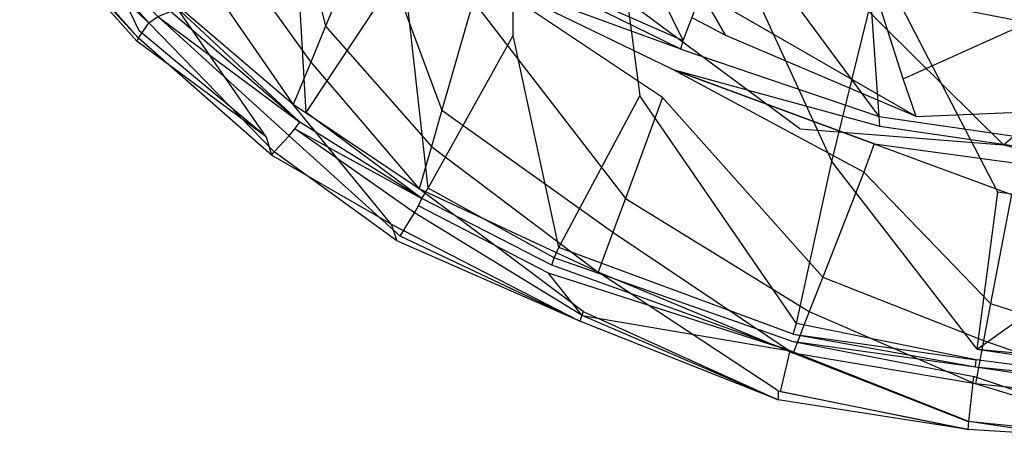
# Model space of a CAD drawing. Extents: x 0 to 0.36, y -0.48 to 0.
# Tile 1 of 25: x 0.038 to 0.16, y -0.48 to -0.427. Entities that reach past the tile are written whole.
import ezdxf

# ---------------------------------------------------------------- set-up
doc = ezdxf.new("R2010")
doc.units = 0
doc.layers.add('L0_VB_BECKEN_0_N_468310____REPL', color=7, linetype='CONTINUOUS')

msp = doc.modelspace()

# ---------------------------------------------------------------- linework, layer by layer
at = {"layer": 'L0_VB_BECKEN_0_N_468310____REPL', "color": 8}
for points, invisible_edges in [([(0.0855, -0.41988, 0.3775), (0.0992, -0.39898, 0.3307), (0.0992, -0.42858, 0.3775), (0.0855, -0.41988, 0.3775)], 14), ([(0.0992, -0.42858, 0.3775), (0.0992, -0.39898, 0.3307), (0.111, -0.40638, 0.3307), (0.0992, -0.42858, 0.3775)], 14), ([(0.0758, -0.42738, 0.4603), (0.0702, -0.40388, 0.4603), (0.0624, -0.41578, 0.4603), (0.0758, -0.42738, 0.4603)], 13), ([(0.0702, -0.40388, 0.4603), (0.0758, -0.42738, 0.4603), (0.0814, -0.41398, 0.4603), (0.0702, -0.40388, 0.4603)], 14), ([(0.1204, -0.42918, 0.4518), (0.1088, -0.40538, 0.3948), (0.0973, -0.41788, 0.4516), (0.1204, -0.42918, 0.4518)], 14), ([(0.1204, -0.42918, 0.4518), (0.1263, -0.41358, 0.3948), (0.1088, -0.40538, 0.3948), (0.1204, -0.42918, 0.4518)], 14), ([(0.111, -0.40638, 0.3307), (0.115, -0.43608, 0.3775), (0.0992, -0.42858, 0.3775), (0.111, -0.40638, 0.3307)], 14), ([(0.115, -0.43608, 0.3775), (0.111, -0.40638, 0.3307), (0.1245, -0.41278, 0.3307), (0.115, -0.43608, 0.3775)], 13), ([(0.0566, -0.42448, 0.4212), (0.0717, -0.40858, 0.3775), (0.0734, -0.43818, 0.4212), (0.0566, -0.42448, 0.4212)], 14), ([(0.0734, -0.43818, 0.4212), (0.0717, -0.40858, 0.3775), (0.0855, -0.41988, 0.3775), (0.0734, -0.43818, 0.4212)], 14), ([(0.0526, -0.42798, 0.4579), (0.0437, -0.40958, 0.4603), (0.0388, -0.41258, 0.4575), (0.0526, -0.42798, 0.4579)], 14), ([(0.0568, -0.42438, 0.4603), (0.0437, -0.40958, 0.4603), (0.0526, -0.42798, 0.4579), (0.0568, -0.42438, 0.4603)], 14), ([(0.0387, -0.41008, 0.4305), (0.0538, -0.42698, 0.4305), (0.0379, -0.41228, 0.4498), (0.0387, -0.41008, 0.4305)], 14), ([(0.0387, -0.41008, 0.4305), (0.0549, -0.42618, 0.4268), (0.0538, -0.42698, 0.4305), (0.0387, -0.41008, 0.4305)], 14), ([(0.0379, -0.41228, 0.4498), (0.0525, -0.42888, 0.4498), (0.0377, -0.41278, 0.4545), (0.0379, -0.41228, 0.4498)], 14), ([(0.0388, -0.41258, 0.4575), (0.0377, -0.41278, 0.4545), (0.0526, -0.42798, 0.4579), (0.0388, -0.41258, 0.4575)], 14), ([(0.0377, -0.41278, 0.4545), (0.0525, -0.42888, 0.4498), (0.0523, -0.42928, 0.4541), (0.0377, -0.41278, 0.4545)], 14), ([(0.0377, -0.41278, 0.4545), (0.0523, -0.42928, 0.4541), (0.0526, -0.42798, 0.4579), (0.0377, -0.41278, 0.4545)], 14), ([(0.0379, -0.41228, 0.4498), (0.0538, -0.42698, 0.4305), (0.0525, -0.42888, 0.4498), (0.0379, -0.41228, 0.4498)], 14), ([(0.1245, -0.41278, 0.3307), (0.1389, -0.44428, 0.3775), (0.115, -0.43608, 0.3775), (0.1245, -0.41278, 0.3307)], 14), ([(0.1389, -0.44428, 0.3775), (0.1245, -0.41278, 0.3307), (0.1449, -0.41978, 0.3307), (0.1389, -0.44428, 0.3775)], 13), ([(0.0903, -0.43788, 0.4603), (0.0814, -0.41398, 0.4603), (0.0758, -0.42738, 0.4603), (0.0903, -0.43788, 0.4603)], 13), ([(0.0814, -0.41398, 0.4603), (0.0903, -0.43788, 0.4603), (0.0942, -0.42428, 0.4603), (0.0814, -0.41398, 0.4603)], 14), ([(0.092, -0.41438, 0.4414), (0.1133, -0.42418, 0.4065), (0.1349, -0.44018, 0.4414), (0.092, -0.41438, 0.4414)], 14), ([(0.1448, -0.43868, 0.4521), (0.1263, -0.41358, 0.3948), (0.1204, -0.42918, 0.4518), (0.1448, -0.43868, 0.4521)], 14), ([(0.1448, -0.43868, 0.4521), (0.1436, -0.42148, 0.3948), (0.1263, -0.41358, 0.3948), (0.1448, -0.43868, 0.4521)], 14), ([(0.074, -0.43188, 0.4603), (0.0624, -0.41578, 0.4603), (0.0598, -0.41978, 0.4603), (0.074, -0.43188, 0.4603)], 13), ([(0.0624, -0.41578, 0.4603), (0.074, -0.43188, 0.4603), (0.0758, -0.42738, 0.4603), (0.0624, -0.41578, 0.4603)], 14), ([(0.0965, -0.41868, 0.4556), (0.1204, -0.42918, 0.4518), (0.0973, -0.41788, 0.4516), (0.0965, -0.41868, 0.4556)], 14), ([(0.0952, -0.42118, 0.4595), (0.1201, -0.43028, 0.4557), (0.0965, -0.41868, 0.4556), (0.0952, -0.42118, 0.4595)], 13), ([(0.1201, -0.43028, 0.4557), (0.1204, -0.42918, 0.4518), (0.0965, -0.41868, 0.4556), (0.1201, -0.43028, 0.4557)], 14), ([(0.0718, -0.43718, 0.4603), (0.0598, -0.41978, 0.4603), (0.0568, -0.42438, 0.4603), (0.0718, -0.43718, 0.4603)], 13), ([(0.0598, -0.41978, 0.4603), (0.0718, -0.43718, 0.4603), (0.074, -0.43188, 0.4603), (0.0598, -0.41978, 0.4603)], 14), ([(0.0734, -0.43818, 0.4212), (0.0855, -0.41988, 0.3775), (0.0886, -0.44758, 0.4212), (0.0734, -0.43818, 0.4212)], 14), ([(0.0886, -0.44758, 0.4212), (0.0855, -0.41988, 0.3775), (0.0992, -0.42858, 0.3775), (0.0886, -0.44758, 0.4212)], 14), ([(0.1389, -0.44428, 0.3775), (0.1449, -0.41978, 0.3307), (0.1596, -0.44808, 0.3775), (0.1389, -0.44428, 0.3775)], 14), ([(0.1596, -0.44808, 0.3775), (0.1449, -0.41978, 0.3307), (0.1626, -0.42288, 0.3307), (0.1596, -0.44808, 0.3775)], 14), ([(0.1178, -0.43628, 0.4603), (0.0952, -0.42118, 0.4595), (0.0942, -0.42428, 0.4603), (0.1178, -0.43628, 0.4603)], 14), ([(0.1191, -0.43278, 0.4594), (0.0952, -0.42118, 0.4595), (0.1178, -0.43628, 0.4603), (0.1191, -0.43278, 0.4594)], 14), ([(0.1201, -0.43028, 0.4557), (0.0952, -0.42118, 0.4595), (0.1191, -0.43278, 0.4594), (0.1201, -0.43028, 0.4557)], 14), ([(0.1133, -0.42418, 0.4065), (0.1399, -0.42198, 0.3742), (0.1603, -0.44218, 0.4065), (0.1133, -0.42418, 0.4065)], 14), ([(0.1603, -0.44218, 0.4065), (0.1399, -0.42198, 0.3742), (0.1813, -0.42418, 0.3654), (0.1603, -0.44218, 0.4065)], 14), ([(0.1622, -0.44118, 0.4518), (0.1616, -0.42438, 0.3948), (0.1436, -0.42148, 0.3948), (0.1622, -0.44118, 0.4518)], 14), ([(0.1448, -0.43868, 0.4521), (0.1622, -0.44118, 0.4518), (0.1436, -0.42148, 0.3948), (0.1448, -0.43868, 0.4521)], 14), ([(0.1262, -0.42528, 0.3829), (0.1444, -0.42328, 0.3829), (0.1478, -0.43398, 0.3829), (0.1262, -0.42528, 0.3829)], 14), ([(0.1633, -0.42698, 0.3829), (0.1478, -0.43398, 0.3829), (0.1444, -0.42328, 0.3829), (0.1633, -0.42698, 0.3829)], 13), ([(0.1633, -0.42698, 0.3829), (0.1444, -0.42328, 0.3829), (0.1617, -0.42348, 0.3839), (0.1633, -0.42698, 0.3829)], 14), ([(0.18, -0.45128, 0.3783), (0.1596, -0.44808, 0.3775), (0.1626, -0.42288, 0.3307), (0.18, -0.45128, 0.3783)], 14), ([(0.0684, -0.44118, 0.4582), (0.0568, -0.42438, 0.4603), (0.0526, -0.42798, 0.4579), (0.0684, -0.44118, 0.4582)], 14), ([(0.0726, -0.43938, 0.4242), (0.0565, -0.42558, 0.4236), (0.0566, -0.42448, 0.4212), (0.0726, -0.43938, 0.4242)], 14), ([(0.0726, -0.43938, 0.4242), (0.0566, -0.42448, 0.4212), (0.0734, -0.43818, 0.4212), (0.0726, -0.43938, 0.4242)], 14), ([(0.0718, -0.43718, 0.4603), (0.0568, -0.42438, 0.4603), (0.0684, -0.44118, 0.4582), (0.0718, -0.43718, 0.4603)], 14), ([(0.1132, -0.44888, 0.4603), (0.0942, -0.42428, 0.4603), (0.0903, -0.43788, 0.4603), (0.1132, -0.44888, 0.4603)], 13), ([(0.0942, -0.42428, 0.4603), (0.1132, -0.44888, 0.4603), (0.1178, -0.43628, 0.4603), (0.0942, -0.42428, 0.4603)], 14), ([(0.1349, -0.44018, 0.4414), (0.1133, -0.42418, 0.4065), (0.1603, -0.44218, 0.4065), (0.1349, -0.44018, 0.4414)], 14), ([(0.1227, -0.42338, 0.3829), (0.1257, -0.42858, 0.3829), (0.1216, -0.42638, 0.3829), (0.1227, -0.42338, 0.3829)], 13), ([(0.1257, -0.42858, 0.3829), (0.1227, -0.42338, 0.3829), (0.1262, -0.42528, 0.3829), (0.1257, -0.42858, 0.3829)], 14), ([(0.1603, -0.44218, 0.4065), (0.1813, -0.42418, 0.3654), (0.206, -0.44088, 0.4031), (0.1603, -0.44218, 0.4065)], 14), ([(0.0549, -0.42618, 0.4268), (0.0565, -0.42558, 0.4236), (0.0726, -0.43938, 0.4242), (0.0549, -0.42618, 0.4268)], 14), ([(0.1262, -0.42528, 0.3829), (0.1494, -0.43868, 0.3829), (0.1257, -0.42858, 0.3829), (0.1262, -0.42528, 0.3829)], 13), ([(0.1494, -0.43868, 0.3829), (0.1262, -0.42528, 0.3829), (0.1478, -0.43398, 0.3829), (0.1494, -0.43868, 0.3829)], 14), ([(0.0525, -0.42888, 0.4498), (0.0538, -0.42698, 0.4305), (0.0694, -0.44308, 0.4498), (0.0525, -0.42888, 0.4498)], 14), ([(0.0538, -0.42698, 0.4305), (0.0549, -0.42618, 0.4268), (0.0713, -0.44108, 0.4304), (0.0538, -0.42698, 0.4305)], 14), ([(0.0694, -0.44308, 0.4498), (0.0538, -0.42698, 0.4305), (0.0713, -0.44108, 0.4304), (0.0694, -0.44308, 0.4498)], 14), ([(0.0549, -0.42618, 0.4268), (0.0726, -0.43938, 0.4242), (0.072, -0.44018, 0.4268), (0.0549, -0.42618, 0.4268)], 14), ([(0.0713, -0.44108, 0.4304), (0.0549, -0.42618, 0.4268), (0.072, -0.44018, 0.4268), (0.0713, -0.44108, 0.4304)], 14), ([(0.1478, -0.43398, 0.3829), (0.1633, -0.42698, 0.3829), (0.168, -0.43788, 0.3829), (0.1478, -0.43398, 0.3829)], 14), ([(0.0684, -0.44118, 0.4582), (0.0526, -0.42798, 0.4579), (0.0523, -0.42928, 0.4541), (0.0684, -0.44118, 0.4582)], 14), ([(0.089, -0.44238, 0.4603), (0.0758, -0.42738, 0.4603), (0.074, -0.43188, 0.4603), (0.089, -0.44238, 0.4603)], 13), ([(0.0758, -0.42738, 0.4603), (0.089, -0.44238, 0.4603), (0.0903, -0.43788, 0.4603), (0.0758, -0.42738, 0.4603)], 14), ([(0.0523, -0.42928, 0.4541), (0.0525, -0.42888, 0.4498), (0.0691, -0.44348, 0.4536), (0.0523, -0.42928, 0.4541)], 14), ([(0.0684, -0.44118, 0.4582), (0.0523, -0.42928, 0.4541), (0.0691, -0.44348, 0.4536), (0.0684, -0.44118, 0.4582)], 14), ([(0.0691, -0.44348, 0.4536), (0.0525, -0.42888, 0.4498), (0.0694, -0.44308, 0.4498), (0.0691, -0.44348, 0.4536)], 14), ([(0.0886, -0.44758, 0.4212), (0.0992, -0.42858, 0.3775), (0.1049, -0.45498, 0.4212), (0.0886, -0.44758, 0.4212)], 14), ([(0.1049, -0.45498, 0.4212), (0.0992, -0.42858, 0.3775), (0.115, -0.43608, 0.3775), (0.1049, -0.45498, 0.4212)], 14), ([(0.1201, -0.43028, 0.4557), (0.1448, -0.43868, 0.4521), (0.1204, -0.42918, 0.4518), (0.1201, -0.43028, 0.4557)], 14), ([(0.1191, -0.43278, 0.4594), (0.1449, -0.43988, 0.4561), (0.1201, -0.43028, 0.4557), (0.1191, -0.43278, 0.4594)], 14), ([(0.1449, -0.43988, 0.4561), (0.1448, -0.43868, 0.4521), (0.1201, -0.43028, 0.4557), (0.1449, -0.43988, 0.4561)], 14), ([(0.0875, -0.44768, 0.4603), (0.074, -0.43188, 0.4603), (0.0718, -0.43718, 0.4603), (0.0875, -0.44768, 0.4603)], 13), ([(0.074, -0.43188, 0.4603), (0.0875, -0.44768, 0.4603), (0.089, -0.44238, 0.4603), (0.074, -0.43188, 0.4603)], 14), ([(0.1429, -0.44558, 0.4603), (0.1191, -0.43278, 0.4594), (0.1178, -0.43628, 0.4603), (0.1429, -0.44558, 0.4603)], 14), ([(0.1191, -0.43278, 0.4594), (0.1442, -0.44208, 0.4592), (0.1449, -0.43988, 0.4561), (0.1191, -0.43278, 0.4594)], 14), ([(0.1442, -0.44208, 0.4592), (0.1191, -0.43278, 0.4594), (0.1429, -0.44558, 0.4603), (0.1442, -0.44208, 0.4592)], 14), ([(0.168, -0.43788, 0.3829), (0.1494, -0.43868, 0.3829), (0.1478, -0.43398, 0.3829), (0.168, -0.43788, 0.3829)], 13), ([(0.1049, -0.45498, 0.4212), (0.115, -0.43608, 0.3775), (0.1345, -0.46448, 0.4212), (0.1049, -0.45498, 0.4212)], 14), ([(0.1378, -0.45868, 0.4603), (0.1178, -0.43628, 0.4603), (0.1132, -0.44888, 0.4603), (0.1378, -0.45868, 0.4603)], 13), ([(0.1345, -0.46448, 0.4212), (0.115, -0.43608, 0.3775), (0.1389, -0.44428, 0.3775), (0.1345, -0.46448, 0.4212)], 14), ([(0.1178, -0.43628, 0.4603), (0.1378, -0.45868, 0.4603), (0.1429, -0.44558, 0.4603), (0.1178, -0.43628, 0.4603)], 14), ([(0.084, -0.45208, 0.4581), (0.0718, -0.43718, 0.4603), (0.0684, -0.44118, 0.4582), (0.084, -0.45208, 0.4581)], 14), ([(0.0875, -0.44768, 0.4603), (0.0718, -0.43718, 0.4603), (0.084, -0.45208, 0.4581), (0.0875, -0.44768, 0.4603)], 14), ([(0.1116, -0.45308, 0.4603), (0.0903, -0.43788, 0.4603), (0.089, -0.44238, 0.4603), (0.1116, -0.45308, 0.4603)], 13), ([(0.0903, -0.43788, 0.4603), (0.1116, -0.45308, 0.4603), (0.1132, -0.44888, 0.4603), (0.0903, -0.43788, 0.4603)], 14), ([(0.1494, -0.43868, 0.3829), (0.168, -0.43788, 0.3829), (0.1697, -0.44198, 0.3829), (0.1494, -0.43868, 0.3829)], 14), ([(0.0878, -0.44888, 0.4243), (0.0726, -0.43938, 0.4242), (0.0734, -0.43818, 0.4212), (0.0878, -0.44888, 0.4243)], 14), ([(0.0878, -0.44888, 0.4243), (0.0734, -0.43818, 0.4212), (0.0886, -0.44758, 0.4212), (0.0878, -0.44888, 0.4243)], 14), ([(0.1622, -0.44238, 0.4557), (0.1622, -0.44118, 0.4518), (0.1448, -0.43868, 0.4521), (0.1622, -0.44238, 0.4557)], 14), ([(0.1449, -0.43988, 0.4561), (0.1622, -0.44238, 0.4557), (0.1448, -0.43868, 0.4521), (0.1449, -0.43988, 0.4561)], 14), ([(0.0713, -0.44108, 0.4304), (0.072, -0.44018, 0.4268), (0.0869, -0.45068, 0.4303), (0.0713, -0.44108, 0.4304)], 14), ([(0.0878, -0.44888, 0.4243), (0.072, -0.44018, 0.4268), (0.0726, -0.43938, 0.4242), (0.0878, -0.44888, 0.4243)], 13), ([(0.0869, -0.45068, 0.4303), (0.072, -0.44018, 0.4268), (0.0874, -0.44978, 0.4268), (0.0869, -0.45068, 0.4303)], 14), ([(0.072, -0.44018, 0.4268), (0.0878, -0.44888, 0.4243), (0.0874, -0.44978, 0.4268), (0.072, -0.44018, 0.4268)], 14), ([(0.1349, -0.44018, 0.4414), (0.1603, -0.44218, 0.4065), (0.1824, -0.44908, 0.4414), (0.1349, -0.44018, 0.4414)], 14), ([(0.1442, -0.44208, 0.4592), (0.1619, -0.44448, 0.4591), (0.1449, -0.43988, 0.4561), (0.1442, -0.44208, 0.4592)], 14), ([(0.1619, -0.44448, 0.4591), (0.1622, -0.44238, 0.4557), (0.1449, -0.43988, 0.4561), (0.1619, -0.44448, 0.4591)], 14), ([(0.0684, -0.44118, 0.4582), (0.0691, -0.44348, 0.4536), (0.084, -0.45208, 0.4581), (0.0684, -0.44118, 0.4582)], 14), ([(0.0694, -0.44308, 0.4498), (0.0713, -0.44108, 0.4304), (0.0851, -0.45358, 0.4498), (0.0694, -0.44308, 0.4498)], 14), ([(0.0851, -0.45358, 0.4498), (0.0713, -0.44108, 0.4304), (0.0869, -0.45068, 0.4303), (0.0851, -0.45358, 0.4498)], 14), ([(0.1824, -0.44908, 0.4414), (0.1603, -0.44218, 0.4065), (0.206, -0.44088, 0.4031), (0.1824, -0.44908, 0.4414)], 14), ([(0.1098, -0.45808, 0.4603), (0.089, -0.44238, 0.4603), (0.0875, -0.44768, 0.4603), (0.1098, -0.45808, 0.4603)], 13), ([(0.089, -0.44238, 0.4603), (0.1098, -0.45808, 0.4603), (0.1116, -0.45308, 0.4603), (0.089, -0.44238, 0.4603)], 14), ([(0.1613, -0.44838, 0.4603), (0.1442, -0.44208, 0.4592), (0.1429, -0.44558, 0.4603), (0.1613, -0.44838, 0.4603)], 13), ([(0.1442, -0.44208, 0.4592), (0.1613, -0.44838, 0.4603), (0.1619, -0.44448, 0.4591), (0.1442, -0.44208, 0.4592)], 14), ([(0.0691, -0.44348, 0.4536), (0.0694, -0.44308, 0.4498), (0.0847, -0.45418, 0.4534), (0.0691, -0.44348, 0.4536)], 14), ([(0.084, -0.45208, 0.4581), (0.0691, -0.44348, 0.4536), (0.0847, -0.45418, 0.4534), (0.084, -0.45208, 0.4581)], 14), ([(0.0847, -0.45418, 0.4534), (0.0694, -0.44308, 0.4498), (0.0851, -0.45358, 0.4498), (0.0847, -0.45418, 0.4534)], 14), ([(0.1345, -0.46448, 0.4212), (0.1389, -0.44428, 0.3775), (0.157, -0.46768, 0.4212), (0.1345, -0.46448, 0.4212)], 14), ([(0.157, -0.46768, 0.4212), (0.1389, -0.44428, 0.3775), (0.1596, -0.44808, 0.3775), (0.157, -0.46768, 0.4212)], 14), ([(0.1587, -0.46198, 0.4603), (0.1429, -0.44558, 0.4603), (0.1378, -0.45868, 0.4603), (0.1587, -0.46198, 0.4603)], 13), ([(0.1429, -0.44558, 0.4603), (0.1587, -0.46198, 0.4603), (0.1613, -0.44838, 0.4603), (0.1429, -0.44558, 0.4603)], 14), ([(0.1079, -0.46298, 0.4579), (0.0875, -0.44768, 0.4603), (0.084, -0.45208, 0.4581), (0.1079, -0.46298, 0.4579)], 14), ([(0.1098, -0.45808, 0.4603), (0.0875, -0.44768, 0.4603), (0.1079, -0.46298, 0.4579), (0.1098, -0.45808, 0.4603)], 14), ([(0.0878, -0.44888, 0.4243), (0.0886, -0.44758, 0.4212), (0.1043, -0.45628, 0.4242), (0.0878, -0.44888, 0.4243)], 14), ([(0.1043, -0.45628, 0.4242), (0.0886, -0.44758, 0.4212), (0.1049, -0.45498, 0.4212), (0.1043, -0.45628, 0.4242)], 14), ([(0.0874, -0.44978, 0.4268), (0.0878, -0.44888, 0.4243), (0.104, -0.45718, 0.4268), (0.0874, -0.44978, 0.4268)], 14), ([(0.104, -0.45718, 0.4268), (0.0878, -0.44888, 0.4243), (0.1043, -0.45628, 0.4242), (0.104, -0.45718, 0.4268)], 14), ([(0.1361, -0.46298, 0.4603), (0.1132, -0.44888, 0.4603), (0.1116, -0.45308, 0.4603), (0.1361, -0.46298, 0.4603)], 13), ([(0.1132, -0.44888, 0.4603), (0.1361, -0.46298, 0.4603), (0.1378, -0.45868, 0.4603), (0.1132, -0.44888, 0.4603)], 14), ([(0.157, -0.46768, 0.4212), (0.1596, -0.44808, 0.3775), (0.18, -0.45128, 0.3783), (0.157, -0.46768, 0.4212)], 14), ([(0.18, -0.46418, 0.4603), (0.1613, -0.44838, 0.4603), (0.1587, -0.46198, 0.4603), (0.18, -0.46418, 0.4603)], 13), ([(0.0869, -0.45068, 0.4303), (0.0874, -0.44978, 0.4268), (0.1036, -0.45818, 0.4301), (0.0869, -0.45068, 0.4303)], 14), ([(0.1036, -0.45818, 0.4301), (0.0874, -0.44978, 0.4268), (0.104, -0.45718, 0.4268), (0.1036, -0.45818, 0.4301)], 14), ([(0.0851, -0.45358, 0.4498), (0.0869, -0.45068, 0.4303), (0.1078, -0.46348, 0.4498), (0.0851, -0.45358, 0.4498)], 14), ([(0.1078, -0.46348, 0.4498), (0.0869, -0.45068, 0.4303), (0.1036, -0.45818, 0.4301), (0.1078, -0.46348, 0.4498)], 14), ([(0.157, -0.46768, 0.4212), (0.18, -0.45128, 0.3783), (0.18, -0.46978, 0.4212), (0.157, -0.46768, 0.4212)], 14), ([(0.084, -0.45208, 0.4581), (0.0847, -0.45418, 0.4534), (0.1075, -0.46418, 0.4535), (0.084, -0.45208, 0.4581)], 14), ([(0.084, -0.45208, 0.4581), (0.1075, -0.46418, 0.4535), (0.1079, -0.46298, 0.4579), (0.084, -0.45208, 0.4581)], 14), ([(0.1075, -0.46418, 0.4535), (0.0847, -0.45418, 0.4534), (0.0851, -0.45358, 0.4498), (0.1075, -0.46418, 0.4535)], 14), ([(0.1075, -0.46418, 0.4535), (0.0851, -0.45358, 0.4498), (0.1078, -0.46348, 0.4498), (0.1075, -0.46418, 0.4535)], 14), ([(0.1341, -0.46818, 0.4603), (0.1116, -0.45308, 0.4603), (0.1098, -0.45808, 0.4603), (0.1341, -0.46818, 0.4603)], 13), ([(0.1116, -0.45308, 0.4603), (0.1341, -0.46818, 0.4603), (0.1361, -0.46298, 0.4603), (0.1116, -0.45308, 0.4603)], 14), ([(0.1043, -0.45628, 0.4242), (0.1049, -0.45498, 0.4212), (0.1341, -0.46578, 0.4242), (0.1043, -0.45628, 0.4242)], 14), ([(0.1341, -0.46578, 0.4242), (0.1049, -0.45498, 0.4212), (0.1345, -0.46448, 0.4212), (0.1341, -0.46578, 0.4242)], 14), ([(0.104, -0.45718, 0.4268), (0.1043, -0.45628, 0.4242), (0.1339, -0.46668, 0.4268), (0.104, -0.45718, 0.4268)], 14), ([(0.1339, -0.46668, 0.4268), (0.1043, -0.45628, 0.4242), (0.1341, -0.46578, 0.4242), (0.1339, -0.46668, 0.4268)], 14), ([(0.1337, -0.46788, 0.4302), (0.1036, -0.45818, 0.4301), (0.104, -0.45718, 0.4268), (0.1337, -0.46788, 0.4302)], 14), ([(0.1337, -0.46788, 0.4302), (0.104, -0.45718, 0.4268), (0.1339, -0.46668, 0.4268), (0.1337, -0.46788, 0.4302)], 14), ([(0.1078, -0.46348, 0.4498), (0.1036, -0.45818, 0.4301), (0.1337, -0.46788, 0.4302), (0.1078, -0.46348, 0.4498)], 14), ([(0.1322, -0.47288, 0.4576), (0.1098, -0.45808, 0.4603), (0.1079, -0.46298, 0.4579), (0.1322, -0.47288, 0.4576)], 14), ([(0.1341, -0.46818, 0.4603), (0.1098, -0.45808, 0.4603), (0.1322, -0.47288, 0.4576), (0.1341, -0.46818, 0.4603)], 14), ([(0.1578, -0.46658, 0.4603), (0.1378, -0.45868, 0.4603), (0.1361, -0.46298, 0.4603), (0.1578, -0.46658, 0.4603)], 13), ([(0.1378, -0.45868, 0.4603), (0.1578, -0.46658, 0.4603), (0.1587, -0.46198, 0.4603), (0.1378, -0.45868, 0.4603)], 14), ([(0.18, -0.46888, 0.4603), (0.1587, -0.46198, 0.4603), (0.1578, -0.46658, 0.4603), (0.18, -0.46888, 0.4603)], 13), ([(0.1587, -0.46198, 0.4603), (0.18, -0.46888, 0.4603), (0.18, -0.46418, 0.4603), (0.1587, -0.46198, 0.4603)], 14), ([(0.1079, -0.46298, 0.4579), (0.1075, -0.46418, 0.4535), (0.1322, -0.47398, 0.4536), (0.1079, -0.46298, 0.4579)], 14), ([(0.1322, -0.47398, 0.4536), (0.1075, -0.46418, 0.4535), (0.1078, -0.46348, 0.4498), (0.1322, -0.47398, 0.4536)], 14), ([(0.1078, -0.46348, 0.4498), (0.1337, -0.46788, 0.4302), (0.1325, -0.47298, 0.4498), (0.1078, -0.46348, 0.4498)], 14), ([(0.1322, -0.47398, 0.4536), (0.1078, -0.46348, 0.4498), (0.1325, -0.47298, 0.4498), (0.1322, -0.47398, 0.4536)], 14), ([(0.1079, -0.46298, 0.4579), (0.1322, -0.47398, 0.4536), (0.1322, -0.47288, 0.4576), (0.1079, -0.46298, 0.4579)], 14), ([(0.1568, -0.47198, 0.4603), (0.1361, -0.46298, 0.4603), (0.1341, -0.46818, 0.4603), (0.1568, -0.47198, 0.4603)], 13), ([(0.1361, -0.46298, 0.4603), (0.1568, -0.47198, 0.4603), (0.1578, -0.46658, 0.4603), (0.1361, -0.46298, 0.4603)], 14), ([(0.1341, -0.46578, 0.4242), (0.1345, -0.46448, 0.4212), (0.1569, -0.46898, 0.4242), (0.1341, -0.46578, 0.4242)], 14), ([(0.1569, -0.46898, 0.4242), (0.1345, -0.46448, 0.4212), (0.157, -0.46768, 0.4212), (0.1569, -0.46898, 0.4242)], 14), ([(0.1341, -0.46578, 0.4242), (0.1568, -0.46988, 0.4268), (0.1339, -0.46668, 0.4268), (0.1341, -0.46578, 0.4242)], 14), ([(0.1568, -0.46988, 0.4268), (0.1341, -0.46578, 0.4242), (0.1569, -0.46898, 0.4242), (0.1568, -0.46988, 0.4268)], 13), ([(0.1339, -0.46668, 0.4268), (0.1566, -0.47108, 0.4302), (0.1337, -0.46788, 0.4302), (0.1339, -0.46668, 0.4268)], 14), ([(0.1566, -0.47108, 0.4302), (0.1339, -0.46668, 0.4268), (0.1568, -0.46988, 0.4268), (0.1566, -0.47108, 0.4302)], 13), ([(0.18, -0.47438, 0.4603), (0.1578, -0.46658, 0.4603), (0.1568, -0.47198, 0.4603), (0.18, -0.47438, 0.4603)], 13), ([(0.1578, -0.46658, 0.4603), (0.18, -0.47438, 0.4603), (0.18, -0.46888, 0.4603), (0.1578, -0.46658, 0.4603)], 14), ([(0.1558, -0.47668, 0.4576), (0.1341, -0.46818, 0.4603), (0.1322, -0.47288, 0.4576), (0.1558, -0.47668, 0.4576)], 14), ([(0.1325, -0.47298, 0.4498), (0.1337, -0.46788, 0.4302), (0.156, -0.47668, 0.4498), (0.1325, -0.47298, 0.4498)], 14), ([(0.156, -0.47668, 0.4498), (0.1337, -0.46788, 0.4302), (0.1566, -0.47108, 0.4302), (0.156, -0.47668, 0.4498)], 14), ([(0.1568, -0.47198, 0.4603), (0.1341, -0.46818, 0.4603), (0.1558, -0.47668, 0.4576), (0.1568, -0.47198, 0.4603)], 14), ([(0.157, -0.46768, 0.4212), (0.18, -0.47108, 0.4242), (0.1569, -0.46898, 0.4242), (0.157, -0.46768, 0.4212)], 14), ([(0.18, -0.47108, 0.4242), (0.157, -0.46768, 0.4212), (0.18, -0.46978, 0.4212), (0.18, -0.47108, 0.4242)], 13), ([(0.1568, -0.46988, 0.4268), (0.18, -0.47328, 0.4301), (0.1566, -0.47108, 0.4302), (0.1568, -0.46988, 0.4268)], 14), ([(0.1568, -0.46988, 0.4268), (0.1569, -0.46898, 0.4242), (0.18, -0.47208, 0.4268), (0.1568, -0.46988, 0.4268)], 14), ([(0.18, -0.47328, 0.4301), (0.1568, -0.46988, 0.4268), (0.18, -0.47208, 0.4268), (0.18, -0.47328, 0.4301)], 13), ([(0.18, -0.47208, 0.4268), (0.1569, -0.46898, 0.4242), (0.18, -0.47108, 0.4242), (0.18, -0.47208, 0.4268)], 14), ([(0.156, -0.47668, 0.4498), (0.1566, -0.47108, 0.4302), (0.18, -0.47908, 0.4498), (0.156, -0.47668, 0.4498)], 14), ([(0.18, -0.47908, 0.4498), (0.1566, -0.47108, 0.4302), (0.18, -0.47328, 0.4301), (0.18, -0.47908, 0.4498)], 14), ([(0.18, -0.47918, 0.4577), (0.1568, -0.47198, 0.4603), (0.1558, -0.47668, 0.4576), (0.18, -0.47918, 0.4577)], 14), ([(0.18, -0.47438, 0.4603), (0.1568, -0.47198, 0.4603), (0.18, -0.47918, 0.4577), (0.18, -0.47438, 0.4603)], 14), ([(0.1322, -0.47288, 0.4576), (0.1322, -0.47398, 0.4536), (0.1559, -0.47768, 0.4537), (0.1322, -0.47288, 0.4576)], 14), ([(0.1322, -0.47288, 0.4576), (0.1559, -0.47768, 0.4537), (0.1558, -0.47668, 0.4576), (0.1322, -0.47288, 0.4576)], 14), ([(0.1559, -0.47768, 0.4537), (0.1322, -0.47398, 0.4536), (0.1325, -0.47298, 0.4498), (0.1559, -0.47768, 0.4537)], 14), ([(0.1559, -0.47768, 0.4537), (0.1325, -0.47298, 0.4498), (0.156, -0.47668, 0.4498), (0.1559, -0.47768, 0.4537)], 14), ([(0.18, -0.47918, 0.4577), (0.1558, -0.47668, 0.4576), (0.1559, -0.47768, 0.4537), (0.18, -0.47918, 0.4577)], 14), ([(0.1559, -0.47768, 0.4537), (0.156, -0.47668, 0.4498), (0.18, -0.48028, 0.4537), (0.1559, -0.47768, 0.4537)], 14), ([(0.18, -0.48028, 0.4537), (0.156, -0.47668, 0.4498), (0.18, -0.47908, 0.4498), (0.18, -0.48028, 0.4537)], 14), ([(0.18, -0.47918, 0.4577), (0.1559, -0.47768, 0.4537), (0.18, -0.48028, 0.4537), (0.18, -0.47918, 0.4577)], 14)]:
    msp.add_3dface(points, dxfattribs=dict(at, invisible_edges=invisible_edges))

doc.saveas('drawing.dxf')
